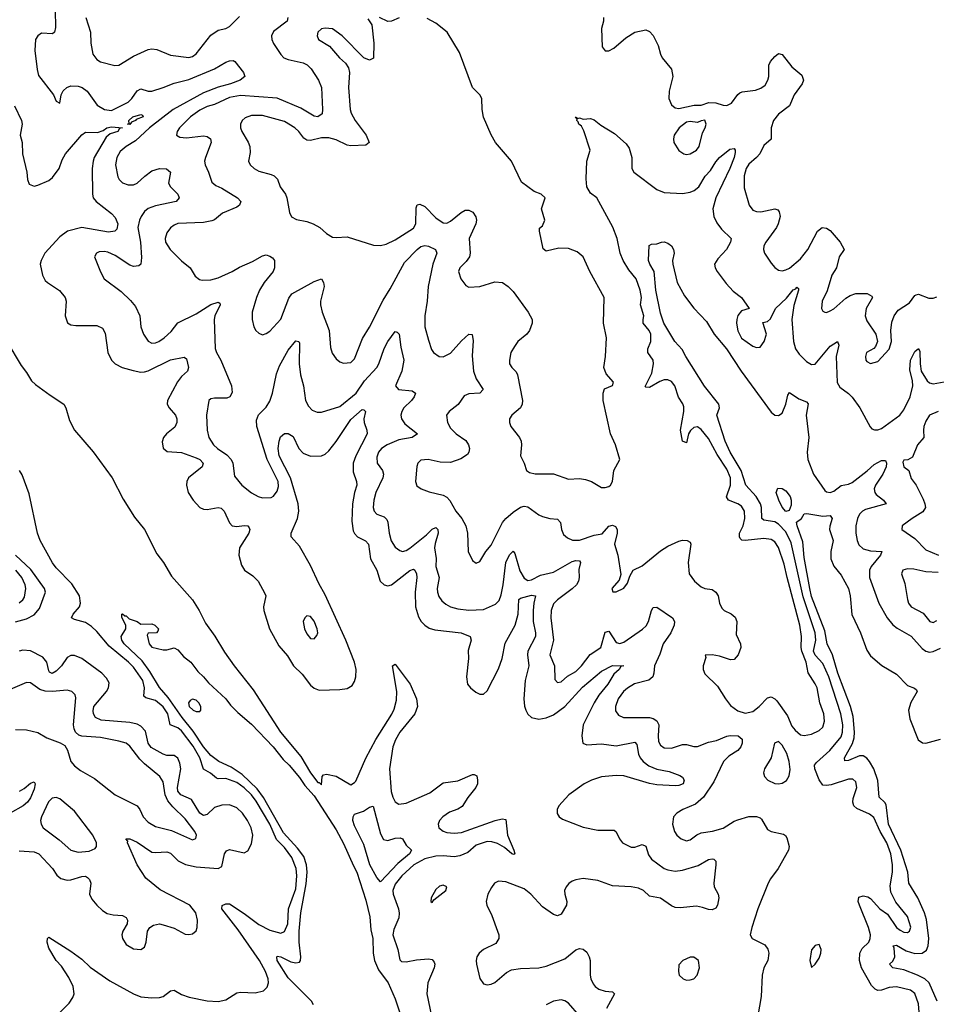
# Model space of a CAD drawing. Header units: inches. Extents: x 1550315 to 1685896, y 510706 to 640504.
# Tile 193 of 256: x 1661132 to 1666107, y 532773 to 538118. Entities that reach past the tile are written whole.
import ezdxf

# ---------------------------------------------------------------- set-up
doc = ezdxf.new("R2010")
doc.units = ezdxf.units.IN
doc.header["$MEASUREMENT"] = 0
doc.layers.add('B6563', color=7, linetype='Continuous')

msp = doc.modelspace()

# ---------------------------------------------------------------- linework, layer by layer
at = {"layer": 'B6563', "color": 5}
for points, elevation in [([(1661324.8, 538170), (1661325.6, 538074.4), (1661320.3, 538050), (1661310, 538041.1), (1661250, 538044.2), (1661230.2, 538029.8), (1661218, 538010), (1661215, 537950), (1661227, 537847), (1661234.7, 537814.7), (1661315.3, 537710), (1661330, 537674.8), (1661350, 537664.7), (1661356.8, 537710), (1661368.3, 537731.7), (1661388, 537750), (1661410, 537758.9), (1661450, 537757.4), (1661470.3, 537750), (1661498.3, 537730), (1661553.2, 537653.2), (1661592.7, 537630), (1661630, 537624.1), (1661721, 537670), (1661741, 537690), (1661770, 537731.9), (1661790, 537741.7), (1661830, 537729.2), (1661850, 537730.1), (1661911.2, 537748.8), (1661970, 537773.2), (1662050, 537792.5), (1662189.5, 537850.5), (1662250, 537886.7), (1662270, 537893.8), (1662290, 537895.3), (1662299.1, 537890), (1662346.4, 537830), (1662353.4, 537810), (1662328.5, 537790), (1662276.5, 537770), (1662208.7, 537751.3), (1662130, 537720.5), (1661964.8, 537630), (1661837.5, 537530), (1661760.3, 537459.7), (1661710.2, 537430), (1661677.4, 537402.6), (1661658.6, 537370), (1661651.8, 537330), (1661664.2, 537264.2), (1661671.4, 537250), (1661690, 537232.4), (1661720.8, 537220.8), (1661750, 537221.2), (1661770, 537230.9), (1661811.1, 537268.9), (1661850, 537296.6), (1661890, 537310.6), (1661928.2, 537308.2), (1661951.3, 537290), (1661939.2, 537230), (1661951.3, 537210), (1661990.2, 537170), (1661997.2, 537150), (1661982, 537130), (1661870, 537106.7), (1661830, 537093.3), (1661810, 537075.4), (1661791.7, 537050), (1661782.2, 537030), (1661773.6, 536990), (1661788.5, 536910), (1661793.2, 536826.8), (1661790.2, 536790), (1661778.9, 536781.1), (1661750, 536777.8), (1661730, 536784.2), (1661650, 536837.8), (1661610, 536855.2), (1661590, 536859), (1661562.9, 536857.1), (1661548.4, 536850), (1661538.7, 536830), (1661570, 536748.2), (1661590.9, 536710.9), (1661682.1, 536642.1), (1661733.4, 536593.4), (1661760.5, 536560.5), (1661783.9, 536510), (1661790.1, 536450.1), (1661804.7, 536410), (1661830, 536371.7), (1661850, 536360.7), (1661870, 536362.6), (1661887.3, 536370), (1661916.3, 536390), (1661954.6, 536425.4), (1661990, 536472.8), (1662090, 536520.8), (1662170, 536571.6), (1662210, 536583.6), (1662218.2, 536578.2), (1662220.7, 536570), (1662190.7, 536510), (1662187.4, 536490), (1662192.8, 536332.8), (1662199.6, 536310), (1662223.5, 536270), (1662281.3, 536130), (1662286, 536094), (1662273, 536070), (1662256.9, 536063.1), (1662190, 536062.6), (1662170, 536058.7), (1662159.3, 536050), (1662146.5, 535970), (1662150.2, 535890), (1662159.2, 535850), (1662184.7, 535810), (1662205.2, 535790), (1662255.4, 535755.4), (1662279.4, 535730), (1662288.7, 535710), (1662298.7, 535638.7), (1662337, 535590), (1662390, 535549.1), (1662425.5, 535530), (1662450, 535522.8), (1662496.8, 535523.2), (1662510, 535530.3), (1662530, 535558), (1662535.9, 535584.1), (1662534, 535610), (1662475.1, 535730), (1662419.1, 535910), (1662416.9, 535943.1), (1662428.3, 535971.7), (1662470, 536014.9), (1662490, 536047), (1662505, 536090), (1662525.7, 536194.3), (1662541.7, 536238.3), (1662590, 536324.4), (1662630, 536374.9), (1662646.8, 536370), (1662650, 536362), (1662649.1, 536250), (1662656.6, 536190), (1662673.2, 536130), (1662682.5, 536050), (1662699.2, 536019.2), (1662718.7, 535998.7), (1662746.9, 535986.9), (1662770, 535986.8), (1662870, 536017.1), (1662958.9, 536090), (1663002.6, 536157.4), (1663071.2, 536230), (1663082.1, 536250), (1663110, 536333.4), (1663129.8, 536370), (1663170, 536424.4), (1663181.1, 536421.1), (1663190.9, 536410.9), (1663199.7, 536339.7), (1663216, 536270), (1663205.7, 536210), (1663171.8, 536130), (1663188.5, 536110), (1663262.2, 536102.2), (1663280.3, 536090), (1663273.4, 536070), (1663259, 536050), (1663216.6, 536010), (1663205.3, 535990), (1663200.9, 535970), (1663203.5, 535950), (1663223, 535923), (1663290.3, 535870), (1663262, 535850), (1663190, 535836.3), (1663125.8, 535810), (1663095.8, 535790), (1663079.7, 535770), (1663070, 535742), (1663072.1, 535710), (1663100.7, 535670), (1663107.2, 535650), (1663103.7, 535630), (1663064.5, 535550), (1663053.7, 535510), (1663051, 535470), (1663056.2, 535450), (1663070, 535432.8), (1663110, 535418.4), (1663125.1, 535405.1), (1663130.8, 535390), (1663136.6, 535330), (1663149, 535289), (1663170, 535254.6), (1663195.5, 535235.5), (1663210, 535231.3), (1663230, 535235.6), (1663250, 535248.6), (1663339.5, 535320.5), (1663370, 535352.2), (1663390, 535360.9), (1663401.7, 535350), (1663403.8, 535330), (1663386.1, 535273.9), (1663384.2, 535250), (1663391.9, 535191.9), (1663390.8, 535150), (1663408.8, 535090), (1663398.1, 535030), (1663399, 535010), (1663406.3, 534986.3), (1663423.1, 534963.1), (1663444.4, 534944.4), (1663470.1, 534930.1), (1663510, 534919.8), (1663570, 534912.7), (1663650, 534916.3), (1663714.5, 534945.5), (1663734.7, 534965.3), (1663745.5, 534994.5), (1663756.7, 535050), (1663771, 535170), (1663790, 535213.2), (1663810, 535232), (1663819.5, 535219.5), (1663846.3, 535126.3), (1663870, 535086.2), (1663890, 535073.4), (1663910, 535076.1), (1663958.5, 535101.5), (1664030, 535119), (1664130, 535176.2), (1664150, 535181.8), (1664170, 535180.3), (1664176.5, 535170), (1664166.7, 535133.3), (1664168.9, 535090), (1664165, 535070), (1664153.1, 535050), (1664131.3, 535028.7), (1664050, 534969), (1664030, 534945.7), (1664016.3, 534910), (1664015.5, 534870), (1664029.5, 534750), (1664008.4, 534670), (1664034.3, 534610), (1664035.5, 534535.5), (1664050, 534519.1), (1664070, 534523.8), (1664105.5, 534554.5), (1664150, 534578.9), (1664181.1, 534610), (1664228, 534672), (1664286.2, 534710), (1664310, 534792.9), (1664330, 534797.4), (1664370, 534736.8), (1664390, 534731.8), (1664410, 534738.6), (1664511.8, 534808.2), (1664532.1, 534827.9), (1664544.7, 534850), (1664560.2, 534910), (1664570, 534927.4), (1664590, 534928), (1664675.5, 534870), (1664685.5, 534850), (1664684.4, 534830), (1664665, 534790), (1664623.7, 534730), (1664605.9, 534674.1), (1664576.9, 534610), (1664574.4, 534570), (1664567.8, 534550), (1664547.3, 534532.7), (1664468.6, 534511.4), (1664430, 534488.9), (1664409.4, 534470), (1664380.2, 534430), (1664365.4, 534390), (1664366.4, 534366.4), (1664381.6, 534341.6), (1664408.6, 534328.6), (1664550, 534328.8), (1664570, 534324.2), (1664590, 534312), (1664601.1, 534290), (1664597, 534230), (1664599.8, 534199.8), (1664610, 534178.9), (1664630, 534164.5), (1664670, 534162.7), (1664730, 534183.5), (1664750, 534183.5), (1664790, 534171.9), (1664810, 534172.6), (1664870, 534196.2), (1664914.6, 534205.4), (1664970, 534228.8), (1664988.3, 534231.7), (1665030.5, 534230), (1665052.3, 534212.3), (1665053.5, 534190), (1665045.8, 534170), (1665029.2, 534150), (1664981.2, 534118.7), (1664950.8, 534090), (1664899.2, 533980.8), (1664842.7, 533897.3), (1664800.6, 533859.4), (1664730.6, 533830), (1664698, 533810), (1664680.4, 533790), (1664675.3, 533750), (1664685.3, 533710), (1664698.4, 533690), (1664722, 533670), (1664750, 533659.5), (1664770, 533664.9), (1664806.9, 533693.1), (1664830, 533703.5), (1664892.3, 533712.3), (1664950, 533729.4), (1665010, 533767.1), (1665030, 533774.2), (1665090, 533791.3), (1665130, 533791.4), (1665150, 533785.7), (1665157.7, 533777.7), (1665190, 533722), (1665210.2, 533710.2), (1665276.7, 533696.7), (1665288.9, 533688.9), (1665295.8, 533675.8), (1665307.4, 533630), (1665304.6, 533610), (1665249, 533510), (1665206.4, 533453.6), (1665194.7, 533430), (1665138.5, 533290), (1665104.9, 533190), (1665096.3, 533150), (1665106.8, 533130), (1665175.3, 533095.3), (1665192.2, 533072.2), (1665198.6, 533050), (1665192.2, 533010), (1665171.3, 532970), (1665161.2, 532930), (1665155.8, 532815.8), (1665138.5, 532710)], 340), ([(1661490.2, 538130), (1661515.8, 538050), (1661517.6, 537990), (1661529.2, 537930), (1661550, 537900.8), (1661570, 537889.3), (1661648.1, 537868.1), (1661670, 537870.3), (1661750, 537920.2), (1661830, 537955.8), (1661850, 537960.2), (1661876.1, 537956.1), (1661950, 537924.4), (1662050, 537912), (1662070, 537917.5), (1662090, 537931.3), (1662170, 538034.3), (1662210, 538060.3), (1662250, 538070.3), (1662270, 538081.1), (1662324.3, 538135.7)], 360), ([(1662587.6, 538130), (1662583.1, 538110), (1662510, 538053.5), (1662499.3, 538030), (1662500.2, 538010), (1662508.8, 537988.8), (1662548.5, 537928.5), (1662566.4, 537910), (1662590, 537900.7), (1662670, 537884.2), (1662692.7, 537872.7), (1662714.3, 537850), (1662752.9, 537790), (1662769.2, 537750), (1662776.2, 537630), (1662772.9, 537607.1), (1662750, 537591), (1662730, 537594), (1662657.7, 537637.7), (1662530, 537692.2), (1662330, 537705.9), (1662270, 537695.2), (1662190, 537657.3), (1662150, 537646.7), (1662110, 537626.5), (1662059.3, 537590), (1661999.5, 537530), (1661986.4, 537510), (1661984, 537490), (1662000.6, 537480.6), (1662036.7, 537476.7), (1662130, 537486.7), (1662150, 537483), (1662168, 537470), (1662171.7, 537450), (1662139.8, 537370), (1662135.9, 537350), (1662138, 537330), (1662156.9, 537290), (1662175.1, 537235.1), (1662197, 537217), (1662230, 537202.2), (1662313.7, 537150), (1662332.9, 537130), (1662324.9, 537110), (1662310, 537099.3), (1662232.7, 537067.3), (1662190, 537031.6), (1662174.9, 537025.1), (1662130, 537016), (1661990, 537010.6), (1661970, 537001.8), (1661950, 536987.1), (1661930, 536959.6), (1661921.2, 536930), (1661923.9, 536910), (1661949.4, 536869.4), (1662010, 536808.8), (1662057.1, 536770), (1662085.1, 536725.1), (1662107.3, 536707.3), (1662123, 536703), (1662170, 536705.2), (1662210, 536715.8), (1662286, 536750), (1662325.7, 536774.3), (1662395.1, 536804.9), (1662450, 536836), (1662470, 536840.2), (1662490, 536834.7), (1662503.9, 536823.9), (1662514.5, 536810), (1662515.3, 536770), (1662507, 536750), (1662458.7, 536690), (1662433, 536650), (1662416.5, 536610), (1662394.6, 536530), (1662393.7, 536490), (1662403.1, 536450), (1662414, 536430), (1662430, 536416.3), (1662450, 536407.3), (1662470, 536413.4), (1662490, 536427.3), (1662550, 536492.7), (1662593.3, 536606.7), (1662609.9, 536630.1), (1662730, 536696.8), (1662770.2, 536710.2), (1662781.8, 536690), (1662783.8, 536670), (1662764.2, 536590), (1662764.7, 536570), (1662773.5, 536530), (1662811, 536430), (1662818.7, 536338.7), (1662827.9, 536307.9), (1662850, 536276.3), (1662870, 536260.5), (1662890, 536253.4), (1662930, 536256.3), (1662950, 536276), (1662992.5, 536387.5), (1663030, 536449), (1663104.7, 536595.3), (1663143.1, 536656.9), (1663220.4, 536799.6), (1663288.8, 536870), (1663310, 536886), (1663330, 536891.4), (1663350, 536888.4), (1663388.5, 536870), (1663395.9, 536850), (1663374.5, 536790), (1663349.4, 536670), (1663343.8, 536590), (1663330.2, 536510), (1663331.3, 536450), (1663350, 536377.3), (1663367.7, 536327.7), (1663378.7, 536310), (1663408.4, 536288.4), (1663430, 536287.8), (1663470, 536307.6), (1663530, 536374.2), (1663570, 536410.3), (1663588.5, 536408.5), (1663593.9, 536373.9), (1663588.1, 536291.9), (1663594.6, 536210), (1663608.7, 536168.7), (1663647.4, 536110), (1663629.2, 536090.8), (1663570, 536085.8), (1663544.5, 536075.5), (1663511.6, 536028.4), (1663463.1, 535990), (1663449.2, 535970), (1663454.7, 535930), (1663470, 535900.3), (1663500.3, 535870), (1663553.4, 535833.4), (1663568.3, 535810), (1663574, 535790), (1663570.3, 535770), (1663562.2, 535757.8), (1663527.1, 535732.9), (1663470, 535714), (1663414.8, 535714.8), (1663349.2, 535730.8), (1663310, 535727.3), (1663292.7, 535710), (1663287.3, 535692.7), (1663280.5, 535610), (1663286.6, 535586.6), (1663310.4, 535570.4), (1663354.4, 535554.4), (1663430, 535537.3), (1663450, 535524.9), (1663466.7, 535506.7), (1663498.6, 535450), (1663531.2, 535410), (1663553.2, 535370), (1663561.8, 535330), (1663566, 535230), (1663590, 535182), (1663610, 535167.7), (1663630, 535176.3), (1663661.3, 535230), (1663690, 535264.9), (1663751.7, 535388.3), (1663769.9, 535410.1), (1663810, 535444.2), (1663850, 535471.4), (1663870, 535476.9), (1663890, 535473.4), (1663950, 535430.3), (1663970, 535420.9), (1664010, 535410.3), (1664050, 535406), (1664067.3, 535387.3), (1664073.4, 535350), (1664083.6, 535323.6), (1664104.2, 535304.2), (1664132.1, 535292.1), (1664170, 535291.7), (1664250, 535319.6), (1664293.4, 535326.6), (1664330, 535368.8), (1664350, 535373.4), (1664366.1, 535366.1), (1664375.3, 535350), (1664375.2, 535330), (1664359.6, 535270), (1664378.7, 535210), (1664394, 535106), (1664384.9, 535075.1), (1664346, 535030), (1664352, 535012), (1664370, 535011.3), (1664410, 535031.3), (1664430, 535058), (1664443.3, 535096.7), (1664460.9, 535130), (1664510, 535153.2), (1664610, 535233.7), (1664650, 535260.2), (1664710, 535286.7), (1664730, 535292.4), (1664754.8, 535290), (1664770, 535280.5), (1664775.3, 535270), (1664759.8, 535170), (1664766, 535110), (1664794.2, 535070), (1664830, 535038.3), (1664850, 535030.2), (1664890, 535023.8), (1664910.7, 535010.7), (1664922.6, 534990), (1664930.2, 534950), (1664942.1, 534922.1), (1664954.9, 534910), (1664992.5, 534892.5), (1665014.5, 534874.5), (1665023.9, 534850), (1665020.2, 534780.2), (1665043.7, 534730), (1665045.7, 534710), (1665031.5, 534670), (1665010, 534644.7), (1664990, 534642), (1664930, 534663.1), (1664890.4, 534669.6), (1664851.6, 534668.4), (1664855.3, 534655.3), (1664841.7, 534610), (1664842, 534590), (1664850, 534567.3), (1664918.9, 534498.9), (1664962.3, 534430), (1664990, 534395.3), (1665030, 534365), (1665070, 534352.7), (1665110, 534362.5), (1665145.6, 534390), (1665190, 534436), (1665210, 534440.9), (1665230, 534431.7), (1665240.6, 534420.6), (1665299.3, 534339.3), (1665323, 534283), (1665340.1, 534260.1), (1665370, 534235.8), (1665390, 534231.3), (1665430, 534239), (1665470, 534258.2), (1665490, 534277.8), (1665500.2, 534310), (1665496.2, 534350), (1665474.2, 534410), (1665459.3, 534490), (1665450, 534512.9), (1665411.8, 534571.8), (1665399.9, 534630), (1665377.1, 534690), (1665373.1, 534710), (1665375.8, 534770), (1665366.4, 534830), (1665296.4, 535090), (1665281.3, 535161.3), (1665250, 535253.1), (1665230, 535283.2), (1665210, 535295.8), (1665170, 535300.9), (1665069.9, 535289.9), (1665051.6, 535291.6), (1665042, 535302), (1665038, 535310), (1665039.1, 535330), (1665057.6, 535370), (1665068.1, 535410), (1665065.9, 535450), (1665050, 535475.9), (1665030, 535489.4), (1664978.4, 535510), (1664967.7, 535527.7), (1664989.9, 535590), (1664989.1, 535630), (1664970, 535677), (1664917.4, 535757.4), (1664870, 535843.2), (1664830, 535892.8), (1664810, 535906.6), (1664790, 535904.4), (1664771.9, 535888.1), (1664761.6, 535870), (1664750, 535821.2), (1664730, 535829.5), (1664717.5, 535890), (1664736.6, 535990), (1664736.5, 536016.5), (1664731.7, 536031.7), (1664707.8, 536067.8), (1664688.2, 536130), (1664670, 536152.9), (1664650, 536162.4), (1664630, 536162.7), (1664605.7, 536154.3), (1664550, 536121.1), (1664530, 536122.7), (1664527.1, 536127.1), (1664562, 536198), (1664572.2, 536250), (1664569.1, 536270), (1664540.7, 536310), (1664540.3, 536330), (1664556.9, 536370), (1664556.7, 536410), (1664548.7, 536430), (1664516.3, 536470), (1664515, 536490), (1664520.2, 536510), (1664500.5, 536570), (1664506.5, 536610), (1664500.3, 536650), (1664477.6, 536710), (1664438.8, 536758.8), (1664406.4, 536810), (1664391.3, 536850), (1664375.4, 536930), (1664351.6, 536991.6), (1664263.7, 537150), (1664230, 537176.3), (1664210, 537209.4), (1664205.7, 537254.3), (1664209.6, 537350), (1664227.3, 537410), (1664194.5, 537514.5), (1664180.2, 537540.2), (1664167.3, 537550), (1664163.7, 537563.7), (1664155.3, 537570), (1664158, 537578), (1664149.2, 537590), (1664162, 537582), (1664170, 537584.7), (1664190, 537578), (1664230, 537581), (1664250, 537573.4), (1664285.7, 537545.7), (1664360.4, 537500.4), (1664423.2, 537443.2), (1664439.7, 537419.7), (1664454.4, 537370), (1664453.8, 537310), (1664465.5, 537290), (1664590, 537195.5), (1664630, 537180.2), (1664730, 537174.4), (1664770, 537180.4), (1664793.3, 537190), (1664817.8, 537210), (1664852.4, 537267.6), (1664881.2, 537298.8), (1664910, 537346.2), (1664930, 537369.2), (1664985.4, 537414.6), (1665010, 537418), (1665015.5, 537410), (1665015.9, 537395.9), (1665010.1, 537370), (1664986.4, 537310), (1664909.5, 537150), (1664894.6, 537090), (1664898.5, 537050), (1664915.3, 537015.3), (1664941, 536981), (1664992.6, 536930), (1664988.8, 536910), (1664967.8, 536870), (1664920.8, 536819.2), (1664903.2, 536790), (1664905.8, 536770), (1664917.6, 536750), (1664965.7, 536685.7), (1665004.3, 536644.3), (1665049.3, 536610), (1665091.4, 536550), (1665050, 536536.2), (1665029, 536511), (1665023.3, 536490), (1665021.9, 536470), (1665029.2, 536429.2), (1665050, 536388.3), (1665110, 536345.3), (1665130, 536337.4), (1665150, 536340.3), (1665173.2, 536370), (1665184.7, 536410), (1665165.4, 536474.6), (1665190, 536479), (1665206.3, 536493.7), (1665234, 536550), (1665294, 536606), (1665330, 536651), (1665343.6, 536656.4), (1665350, 536666), (1665358.7, 536658.7), (1665359.6, 536650), (1665333.2, 536566.8), (1665323.3, 536490), (1665331, 536370), (1665343, 536330), (1665361.7, 536301.7), (1665402.3, 536262.3), (1665430, 536245.6), (1665450, 536248.3), (1665530, 536345.2), (1665570.6, 536370), (1665578.4, 536350), (1665563.4, 536290), (1665568.1, 536148.1), (1665582.6, 536122.6), (1665630, 536089.1), (1665650, 536067.6), (1665692.4, 536010), (1665747.2, 535907.2), (1665756.5, 535896.5), (1665770.3, 535890.3), (1665790, 535890.2), (1665810, 535898.2), (1665908.4, 535970), (1665930, 535999.8), (1665964.1, 536070), (1665979.5, 536130), (1665977.4, 536157.4), (1665963.4, 536216.6), (1665966.8, 536270), (1665990, 536315.8), (1666010, 536333), (1666017.2, 536317.2), (1666018.9, 536250), (1666025, 536210), (1666057, 536157), (1666070, 536145.5), (1666090, 536141.3), (1666170, 536155.4)], 360), ([(1663191.7, 538128.3), (1663150, 538109.6), (1663130, 538107.3), (1663084, 538130)], 380), ([(1664300.4, 538130), (1664301.1, 538110), (1664290.4, 538070), (1664294, 537970), (1664308.7, 537948.7), (1664330, 537948.4), (1664356.6, 537963.4), (1664421.5, 538018.5), (1664470, 538050.4), (1664530, 538062), (1664550, 538054), (1664570, 538030.8), (1664597.2, 537977.2), (1664608.9, 537930), (1664618.7, 537910), (1664669.1, 537849.1), (1664677.4, 537810), (1664657.6, 537730), (1664655.3, 537690), (1664670, 537654.9), (1664690, 537638.3), (1664710, 537636.2), (1664792.7, 537652.7), (1664830, 537654), (1664872.6, 537667.4), (1664910, 537665.5), (1664950, 537652.9), (1664970, 537651.8), (1664994.9, 537665.1), (1665028.8, 537711.2), (1665040, 537720), (1665053.8, 537726.2), (1665124.7, 537735.3), (1665155.1, 537744.9), (1665177.1, 537762.9), (1665191.9, 537790), (1665197.4, 537810), (1665197.6, 537870), (1665206, 537890), (1665230, 537918.4), (1665250, 537933.6), (1665270, 537927.8), (1665322.3, 537862.3), (1665376.2, 537816.2), (1665385.1, 537790), (1665378.1, 537770), (1665335.5, 537710), (1665310.3, 537650), (1665250, 537604.6), (1665223.9, 537570), (1665211, 537530), (1665210.2, 537469.8), (1665170, 537434.7), (1665149.4, 537390), (1665131.4, 537368.6), (1665090, 537333.6), (1665075.1, 537310), (1665063.1, 537270), (1665064.5, 537204.5), (1665091.2, 537111.2), (1665110, 537083.1), (1665130, 537076), (1665154.5, 537074.5), (1665230.2, 537090.2), (1665245.7, 537085.7), (1665254.5, 537074.5), (1665258.5, 537050), (1665249.2, 537010), (1665239.7, 536990), (1665180.9, 536910), (1665171, 536890), (1665167.9, 536870), (1665173.8, 536850), (1665210, 536795.8), (1665230, 536772.4), (1665250, 536757.6), (1665270, 536754.6), (1665290, 536759.1), (1665310, 536769.3), (1665370, 536818.8), (1665408.7, 536870), (1665462, 536970), (1665486.9, 536990), (1665510, 536986.5), (1665530, 536974), (1665584.6, 536910), (1665605.8, 536870), (1665579.7, 536830), (1665564.1, 536770), (1665538.9, 536730), (1665515.1, 536644.9), (1665486.3, 536590), (1665483.1, 536550), (1665490, 536534.8), (1665502, 536530), (1665510, 536528.7), (1665530, 536536.4), (1665550, 536547.2), (1665615, 536605), (1665639.9, 536620.1), (1665669.2, 536630.8), (1665731.5, 536631.5), (1665756.7, 536616.7), (1665761.1, 536610), (1665725.5, 536550), (1665720.8, 536510), (1665730, 536482.3), (1665778.3, 536410), (1665786.7, 536370), (1665776.1, 536343.9), (1665766.7, 536333.3), (1665728.4, 536310), (1665722.4, 536290), (1665724.4, 536270), (1665730, 536262), (1665750, 536250.7), (1665790, 536262.8), (1665850, 536328.2), (1665864, 536370), (1665859.3, 536430), (1665864.4, 536475.6), (1665877, 536510), (1665898.9, 536541.1), (1665960.3, 536579.7), (1665990, 536620.3), (1665996.6, 536623.4), (1666010, 536626.7), (1666065.9, 536605.9), (1666090, 536605.3), (1666110, 536613.5)], 380), ([(1663022, 538122), (1663043, 538090), (1663054.6, 537990), (1663051.8, 537908.2), (1663030, 537898.4), (1662999.5, 537910), (1662883, 538030), (1662830, 538067.4), (1662790, 538072.2), (1662770, 538068.2), (1662750.3, 538050), (1662746, 538030), (1662753.4, 538010), (1662813.4, 537973.4), (1662868, 537910), (1662900.9, 537880.9), (1662916.8, 537856.8), (1662922, 537830), (1662915.8, 537750), (1662925.1, 537630), (1662930.7, 537610), (1662952.8, 537570), (1663013.3, 537490), (1663028.9, 537450), (1663010, 537436.5), (1662930, 537432), (1662910, 537436.9), (1662850, 537465.6), (1662810, 537476.9), (1662770, 537476.1), (1662710, 537462.3), (1662690, 537463.8), (1662673.8, 537473.8), (1662647.1, 537510), (1662626, 537530), (1662570, 537564.1), (1662450, 537597.9), (1662390, 537598), (1662355.2, 537584.8), (1662339.5, 537570), (1662330.3, 537549.7), (1662330.3, 537530), (1662337.8, 537510), (1662372.7, 537452.7), (1662380.8, 537430), (1662383.1, 537396.9), (1662373.4, 537350), (1662383.8, 537330), (1662403.8, 537310), (1662430, 537294.9), (1662497.1, 537277.1), (1662512.4, 537270), (1662531.8, 537251.8), (1662545.3, 537210), (1662574.3, 537170), (1662582.8, 537150), (1662596.4, 537070), (1662607.8, 537047.8), (1662633.6, 537033.6), (1662690, 537022.4), (1662724.9, 537010), (1662760.5, 536990), (1662796.3, 536956.3), (1662830, 536937.4), (1662850, 536934.3), (1662910, 536939.5), (1663052.8, 536892.8), (1663090, 536891.6), (1663121.2, 536898.8), (1663170, 536922.7), (1663270, 536986.4), (1663282.2, 537010), (1663284.5, 537095.5), (1663290, 537113.1), (1663304.1, 537115.9), (1663330, 537104.1), (1663390, 537041.2), (1663430, 537014.2), (1663450, 537013.8), (1663470, 537023.2), (1663528.3, 537071.7), (1663550, 537082.7), (1663570, 537082.7), (1663591.8, 537071.8), (1663607.6, 537047.6), (1663611, 537030), (1663608.4, 537010), (1663571.1, 536930), (1663576.2, 536850), (1663572.4, 536830), (1663555.9, 536804.1), (1663521.6, 536770), (1663512.7, 536750), (1663525.5, 536710), (1663554.2, 536674.2), (1663570, 536666.4), (1663630, 536669), (1663710, 536694.4), (1663753, 536690), (1663782.4, 536670), (1663810, 536641.6), (1663891.7, 536530), (1663914, 536490), (1663914, 536470), (1663898.7, 536430), (1663884.4, 536410), (1663835.8, 536370), (1663816.7, 536343.3), (1663797.6, 536310), (1663790.4, 536270), (1663790.5, 536250), (1663803, 536230), (1663826.6, 536206.6), (1663834.6, 536190), (1663860.7, 536050), (1663858.6, 536030), (1663850.3, 536010), (1663803, 535970), (1663790.4, 535950), (1663790.4, 535930), (1663797.1, 535910), (1663843.7, 535850), (1663853.1, 535830), (1663856, 535810), (1663850.4, 535750), (1663870.2, 535710.2), (1663882.6, 535670), (1663899.5, 535659.5), (1663930, 535652.9), (1664030, 535652.9), (1664110, 535623.6), (1664170, 535626.3), (1664202.3, 535622.3), (1664234.8, 535610), (1664290, 535578), (1664310, 535577.6), (1664330, 535584.2), (1664338.4, 535590), (1664349.6, 535610), (1664356.3, 535670), (1664389.3, 535730), (1664365.4, 535810), (1664338.3, 535870), (1664299.5, 536050), (1664299.3, 536090), (1664306, 536114), (1664348.9, 536131.1), (1664354, 536150), (1664314.2, 536194.2), (1664302.4, 536230), (1664310.7, 536289.3), (1664316.3, 536390), (1664300.4, 536470), (1664304.5, 536610), (1664226, 536750), (1664190, 536829.4), (1664157.5, 536857.5), (1664110, 536876.3), (1664057.4, 536877.4), (1663990, 536860.5), (1663973.9, 536873.9), (1663952.7, 536970), (1663954, 536986), (1663970, 536998), (1663982.7, 537030), (1663964, 537090), (1663984, 537150), (1663962, 537170), (1663924.4, 537184.4), (1663855.3, 537235.3), (1663802, 537350), (1663714.7, 537450), (1663690, 537492.7), (1663650, 537589), (1663641.3, 537630), (1663640.7, 537690), (1663629.6, 537710), (1663589.9, 537750), (1663518.7, 537938.7), (1663451.6, 538050), (1663390, 538098.4), (1663343.9, 538123.9)], 380), ([(1661104.4, 537650), (1661142.8, 537570), (1661144.9, 537550), (1661135.3, 537490), (1661144.7, 537450), (1661147.1, 537390), (1661170.2, 537290), (1661174.6, 537250), (1661184.4, 537224.4), (1661210, 537214.6), (1661230, 537219.2), (1661290, 537244.8), (1661310, 537260.4), (1661345.8, 537310), (1661362.7, 537357.3), (1661380.6, 537390), (1661470, 537492.6), (1661490, 537507.2), (1661555.3, 537504.7), (1661584.3, 537515.7), (1661604.7, 537530), (1661630, 537535), (1661690.8, 537530), (1661673.2, 537526.8), (1661665.5, 537510), (1661622.5, 537497.5), (1661601, 537479), (1661537.1, 537370), (1661530.1, 537350), (1661526.1, 537310), (1661527.7, 537170), (1661531.5, 537150), (1661546.3, 537130), (1661630, 537065.4), (1661650, 537043.5), (1661664.8, 537010), (1661659.1, 536980.9), (1661648.2, 536970), (1661615, 536965), (1661470, 536988.9), (1661391, 536969), (1661350, 536938.3), (1661269.2, 536850), (1661248.3, 536810), (1661243.5, 536790), (1661256.3, 536730), (1661270, 536702.3), (1661282.3, 536690), (1661347.8, 536647.8), (1661379.6, 536610), (1661384.7, 536590), (1661378.3, 536510), (1661391.7, 536471.7), (1661410, 536461.3), (1661437.3, 536457.3), (1661550, 536457.6), (1661582.4, 536442.4), (1661596.6, 536416.6), (1661610.2, 536310), (1661630.1, 536270.1), (1661650, 536249.4), (1661688.7, 536230), (1661747.2, 536212.8), (1661790, 536204.4), (1661810, 536205.4), (1661830, 536211), (1661950, 536270.7), (1662025.1, 536285.1), (1662037, 536277), (1662048.2, 536230), (1662042.8, 536210), (1662010, 536179.8), (1661988.1, 536151.9), (1661934, 536050), (1661932.6, 536030), (1661943.1, 536010), (1661977.7, 535970), (1661984.8, 535950), (1661985.4, 535930), (1661974.9, 535905.1), (1661928.8, 535870), (1661911.8, 535850), (1661905.1, 535825.1), (1661910, 535791), (1661932.9, 535772.9), (1662010, 535768.1), (1662090, 535739.2), (1662110.2, 535730), (1662127.3, 535710), (1662122.2, 535690), (1662048.6, 535630), (1662039.4, 535610), (1662036.8, 535590), (1662047.2, 535550), (1662074.2, 535510), (1662109, 535470), (1662130, 535460.2), (1662150, 535459.1), (1662209.3, 535469.3), (1662225.7, 535465.7), (1662241.6, 535450), (1662270, 535386.4), (1662284.9, 535370), (1662310, 535365.5), (1662350, 535371.7), (1662370, 535370.2), (1662378.2, 535358.2), (1662380.7, 535350), (1662375, 535330), (1662324.2, 535250), (1662321.3, 535210), (1662336.2, 535156.2), (1662351.6, 535130), (1662397.7, 535097.7), (1662426.4, 535070), (1662462.4, 535002.4), (1662467.6, 534990), (1662454.4, 534930), (1662457.2, 534910), (1662488.1, 534810), (1662539.1, 534719.1), (1662584.8, 534664.8), (1662618.6, 534610), (1662664.8, 534564.8), (1662710, 534505.3), (1662730, 534488), (1662757.8, 534477.8), (1662870, 534480.7), (1662910, 534487.6), (1662935.9, 534504.1), (1662950, 534524.9), (1662956.5, 534550), (1662957.8, 534590), (1662949, 534630), (1662902.2, 534750), (1662790, 534995.2), (1662756.1, 535056.1), (1662710, 535154.9), (1662650, 535259.8), (1662605.1, 535310), (1662605.8, 535330), (1662640.1, 535410), (1662646.2, 535450), (1662644.1, 535490), (1662602.7, 535630), (1662540.9, 535750), (1662535.7, 535790), (1662541.1, 535830), (1662547.7, 535852.3), (1662557.6, 535862.4), (1662570, 535871.7), (1662590, 535872), (1662615.5, 535855.5), (1662646.3, 535790), (1662670, 535763.6), (1662710, 535748.8), (1662770, 535750.4), (1662790, 535759.5), (1662810, 535776.9), (1662850, 535827.7), (1662930, 535947.9), (1662990, 536002), (1662999.6, 535999.6), (1663008, 535990), (1662999.2, 535950), (1663001.5, 535930), (1663016.9, 535890), (1663017.2, 535870), (1662957.1, 535750), (1662942.8, 535710), (1662942.5, 535662.5), (1662960.4, 535610), (1662961.9, 535590), (1662948.3, 535550), (1662937.6, 535490), (1662934.5, 535394.5), (1662942.7, 535342.7), (1662948.6, 535328.6), (1662964.7, 535310), (1663008.9, 535288.9), (1663024.3, 535270), (1663036.3, 535190), (1663070.2, 535130), (1663089.3, 535070), (1663110, 535049.3), (1663130, 535044.8), (1663150, 535050.2), (1663250, 535127.2), (1663270, 535134.3), (1663277.3, 535130), (1663286.3, 535110), (1663287.9, 535090), (1663278.7, 535010), (1663279.8, 534930), (1663295.6, 534875.6), (1663310.7, 534850.7), (1663330.1, 534830.1), (1663355.1, 534815.1), (1663385.4, 534805.4), (1663527.3, 534790), (1663576.5, 534770), (1663582.4, 534750), (1663566.1, 534693.9), (1663568.6, 534650), (1663556.5, 534550), (1663562.4, 534510), (1663578, 534490), (1663606.8, 534466.8), (1663630, 534456.4), (1663650, 534456.4), (1663670, 534473.4), (1663730, 534592.9), (1663750.7, 534650), (1663767.1, 534732.9), (1663821.5, 534830), (1663836.6, 534890), (1663840.8, 534970), (1663850, 534976.8), (1663910, 534994.4), (1663931.9, 534990), (1663921.7, 534950), (1663917.9, 534910), (1663919.5, 534850), (1663931.7, 534790), (1663931, 534770), (1663890.1, 534690), (1663887.5, 534670), (1663895.9, 534610), (1663875.1, 534530), (1663867.7, 534430), (1663871.3, 534391.3), (1663878.3, 534370), (1663890, 534347.9), (1663909, 534330), (1663950, 534321.1), (1663990, 534326.8), (1664030, 534343.9), (1664090.6, 534389.4), (1664186.4, 534493.6), (1664290, 534581.6), (1664350, 534611.4), (1664410.8, 534610), (1664394.3, 534605.7), (1664386, 534590), (1664356.1, 534563.9), (1664324.5, 534510), (1664275.5, 534450), (1664250.1, 534410), (1664189.4, 534290), (1664182, 534230), (1664188.5, 534190), (1664210, 534182), (1664290, 534186.1), (1664370, 534175.3), (1664470, 534195.2), (1664482.2, 534182.2), (1664490.1, 534130), (1664498.9, 534110), (1664515, 534090), (1664547, 534067), (1664590, 534048.6), (1664656.2, 534036.2), (1664715.3, 534015.3), (1664730, 534004.9), (1664738.6, 533990), (1664733.4, 533970), (1664710, 533959.5), (1664690, 533957.7), (1664590, 533964.5), (1664550, 533970.8), (1664410, 534012.2), (1664370, 534014.4), (1664290, 534007.2), (1664234.6, 533990), (1664194.7, 533970), (1664112.2, 533910), (1664057.2, 533850), (1664048.4, 533830), (1664048.5, 533808.5), (1664059.5, 533790), (1664077.6, 533777.6), (1664190, 533733.5), (1664270, 533718.1), (1664357.6, 533717.6), (1664369.5, 533709.5), (1664386.4, 533670), (1664403.6, 533650), (1664450, 533626), (1664470, 533625.7), (1664510, 533639.3), (1664530, 533631.6), (1664544.8, 533584.8), (1664560.5, 533560.5), (1664630, 533510.1), (1664650, 533501.9), (1664690, 533494.7), (1664730, 533501), (1664813.9, 533526.1), (1664870, 533557.8), (1664890, 533563.1), (1664899.6, 533559.6), (1664910.3, 533550.3), (1664910.3, 533530.3), (1664899.3, 533430), (1664901.6, 533410), (1664922, 533370), (1664926, 533350), (1664919.5, 533310), (1664910, 533295.1), (1664890, 533285.6), (1664870, 533286.9), (1664838.6, 533298.6), (1664804.5, 533304.5), (1664716.5, 533296.5), (1664690, 533298.5), (1664670, 533306.8), (1664610, 533349.2), (1664550, 533359.8), (1664516.8, 533390), (1664490, 533402.7), (1664449.9, 533409.9), (1664350, 533415.7), (1664270, 533445.2), (1664190, 533454.8), (1664150, 533448.7), (1664130, 533440.3), (1664111.8, 533428.2), (1664097.8, 533410), (1664089.2, 533390), (1664090.2, 533370), (1664102.3, 533330), (1664100.2, 533310), (1664070, 533261.3), (1664050, 533252.1), (1664030, 533259.8), (1663970, 533302.6), (1663906.4, 533370), (1663870, 533399.6), (1663770, 533438.3), (1663730, 533441.8), (1663709.5, 533430.5), (1663693.1, 533406.9), (1663672.6, 533370), (1663663.9, 533330), (1663667.5, 533310), (1663695.1, 533255.1), (1663726.1, 533170), (1663732.9, 533150), (1663733.2, 533130), (1663716.7, 533103.3), (1663650.1, 533069.9), (1663625.5, 533050), (1663613.6, 533030), (1663609.3, 533010), (1663611.1, 532990), (1663630, 532913.4), (1663650, 532884), (1663670, 532878.8), (1663690, 532882.2), (1663710, 532891), (1663774.5, 532945.5), (1663801, 532959), (1663850, 532967.2), (1663950, 532970.1), (1663990, 532979.8), (1664090, 533019.7), (1664150, 533068.9), (1664170, 533075.3), (1664190, 533072.6), (1664210, 533054.9), (1664223.5, 533030), (1664228.5, 533010), (1664228.1, 532930), (1664231.6, 532910), (1664244.1, 532884.1), (1664254.7, 532870), (1664275.1, 532855.1), (1664310, 532844.3), (1664350, 532840.4), (1664359.5, 532830), (1664316.3, 532750)], 320), ([(1666014.1, 532730), (1666010, 532775.1), (1665990, 532830.9), (1665966.6, 532850), (1665890, 532867), (1665850, 532863.8), (1665810, 532849.7), (1665790, 532848.3), (1665774.3, 532854.3), (1665754.4, 532874.4), (1665700.7, 532970), (1665690.6, 533010), (1665692.2, 533050), (1665704.5, 533075.5), (1665739.8, 533110), (1665748.2, 533130), (1665749.2, 533150), (1665738.8, 533190), (1665688.9, 533311.1), (1665683.4, 533330), (1665685.4, 533354.6), (1665710, 533360.7), (1665735.3, 533355.3), (1665750, 533346.5), (1665800.6, 533290), (1665841.7, 533261.7), (1665890, 533190.2), (1665910, 533175), (1665930, 533164.6), (1665950, 533162), (1665961.7, 533170), (1665967.9, 533192.1), (1665950, 533249.7), (1665886.4, 533326.4), (1665860.5, 533380.5), (1665855.4, 533415.4), (1665869.4, 533490), (1665868.6, 533530), (1665859.1, 533590), (1665837.2, 533650), (1665801.8, 533710), (1665767.1, 533787.1), (1665744, 533804), (1665675, 533835), (1665658.4, 533850), (1665653.7, 533870), (1665655.7, 533890), (1665675.8, 533950), (1665670, 533979.5), (1665654.1, 533994.1), (1665630, 533994.9), (1665535.5, 533964.5), (1665510, 533959.9), (1665490, 533962.7), (1665470, 533991.6), (1665447.7, 534050), (1665446.4, 534070), (1665455.5, 534084.5), (1665527.9, 534150), (1665590, 534225.2), (1665598.4, 534250), (1665600.1, 534290), (1665587.8, 534350), (1665522.7, 534550), (1665490, 534623.4), (1665450, 534667.4), (1665441, 534690), (1665452.2, 534750), (1665449.3, 534790), (1665384, 534984), (1665318.3, 535278.3), (1665290, 535337.7), (1665250, 535378.8), (1665230, 535390.8), (1665170, 535401.5), (1665159.8, 535410), (1665157.6, 535470), (1665152.3, 535490), (1665129.4, 535530), (1665072.1, 535590), (1665047.7, 535670), (1664987.5, 535770), (1664960.1, 535830), (1664915.1, 535970), (1664929.7, 536010), (1664926.2, 536030), (1664848.5, 536128.5), (1664746.8, 536290), (1664727.6, 536327.6), (1664687.4, 536370), (1664628, 536470), (1664610, 536524.5), (1664584.1, 536650), (1664576, 536750), (1664551.3, 536790), (1664545.3, 536810), (1664547.5, 536892.5), (1664560.9, 536899.1), (1664590, 536900.5), (1664615.3, 536910), (1664630, 536911.6), (1664650, 536904.6), (1664669.2, 536890), (1664680.5, 536870), (1664684.5, 536850), (1664675.8, 536810), (1664677.3, 536790), (1664700.8, 536690), (1664739.3, 536619.3), (1664790.7, 536550.7), (1664859.4, 536479.4), (1664900.5, 536410), (1664968.3, 536330), (1665048.1, 536210), (1665210, 535986.2), (1665230, 535970.3), (1665250, 535968), (1665270, 535982), (1665289.8, 536030), (1665301.1, 536078.9), (1665310, 536094.4), (1665360.2, 536060.2), (1665402.3, 536042.3), (1665411.9, 536031.9), (1665400.6, 535970), (1665414.8, 535850), (1665406.4, 535770), (1665410.1, 535730), (1665439.4, 535650), (1665502, 535562), (1665510, 535554.7), (1665530, 535550.2), (1665550, 535558), (1665590, 535588.9), (1665630, 535596.8), (1665650, 535605.8), (1665732.2, 535667.8), (1665770, 535702.8), (1665810, 535724.2), (1665830, 535725.3), (1665837, 535710), (1665834.8, 535690), (1665816.6, 535650), (1665777.3, 535590), (1665769.6, 535570), (1665772.2, 535550), (1665780.1, 535540.1), (1665819.6, 535510), (1665834.9, 535490), (1665722.1, 535457.9), (1665706.3, 535450), (1665690, 535433), (1665679.1, 535410), (1665670.6, 535370), (1665670.1, 535330.1), (1665676.6, 535290), (1665686.6, 535266.6), (1665710, 535245.4), (1665750, 535234.1), (1665810.4, 535230), (1665803.9, 535210), (1665752.4, 535150), (1665743.8, 535130), (1665744.3, 535090), (1665795.2, 534950), (1665839.4, 534870), (1665870, 534832.9), (1665894.1, 534814.1), (1665970, 534771.9), (1666030, 534703.6), (1666050, 534689.1), (1666070, 534684.5), (1666090, 534687), (1666130, 534705.3)], 340), ([(1661061.6, 536370), (1661140.1, 536240.1), (1661170, 536203.1), (1661197, 536157), (1661217.4, 536137.4), (1661298.4, 536078.4), (1661371.8, 536030), (1661383.4, 536010), (1661402.6, 535942.6), (1661429.2, 535889.2), (1661530, 535771.1), (1661634.6, 535630), (1661694, 535514), (1661756.1, 535416.1), (1661809.4, 535350), (1661877.3, 535217.3), (1661911.8, 535170), (1661956, 535096), (1662070, 534967.8), (1662106.9, 534910), (1662141.3, 534841.3), (1662191.4, 534771.4), (1662243.7, 534683.7), (1662295.6, 534610), (1662400.1, 534480.1), (1662547.5, 534250), (1662657.2, 534117.2), (1662710, 534029.4), (1662750, 533977.3), (1662756.7, 533976.7), (1662770, 533963.8), (1662774, 534010), (1662781.3, 534018.7), (1662797.6, 534022.4), (1662850.4, 534010.4), (1662930, 533964.8), (1662950, 533976), (1662955.6, 533984.4), (1663010, 534109.4), (1663064.1, 534210), (1663152, 534348), (1663164.4, 534375.6), (1663176.9, 534423.1), (1663179, 534470), (1663156, 534610), (1663170, 534618.4), (1663252.1, 534510), (1663285.8, 534430), (1663290.7, 534390), (1663277.4, 534350), (1663195.9, 534250), (1663171.1, 534208.9), (1663156.5, 534170), (1663139.3, 534050), (1663148.1, 533928.1), (1663156.5, 533896.5), (1663170, 533871.8), (1663190, 533859.7), (1663230, 533864.6), (1663358.7, 533921.3), (1663430, 533974.8), (1663510, 533986), (1663590, 534020.2), (1663599.3, 534019.3), (1663612.4, 534012.4), (1663616.5, 533990), (1663616.1, 533970), (1663608.4, 533950), (1663565, 533895), (1663534.1, 533845.9), (1663510, 533831.3), (1663464.8, 533815.2), (1663429.4, 533790), (1663411.1, 533770), (1663403.5, 533750), (1663407.2, 533730), (1663430, 533712.2), (1663450, 533705.6), (1663490, 533701.3), (1663530, 533705.1), (1663711.8, 533770), (1663750, 533780.2), (1663770, 533776.3), (1663780.2, 533690), (1663814.4, 533610), (1663819.3, 533590), (1663814, 533586), (1663802.4, 533590), (1663763, 533623), (1663725, 533645), (1663695.3, 533655.3), (1663670, 533656.2), (1663610, 533635.7), (1663563.9, 533596.1), (1663521.2, 533578.8), (1663490, 533572.6), (1663430, 533578.3), (1663390, 533576.8), (1663330, 533561.7), (1663271.6, 533530), (1663206.1, 533470), (1663170, 533424.7), (1663158, 533390), (1663159.6, 533370), (1663188.4, 533291.6), (1663192, 533268), (1663190, 533242), (1663162.2, 533177.8), (1663157.4, 533150), (1663184.1, 533070), (1663194.8, 533014.8), (1663204.8, 533004.8), (1663230, 533002.8), (1663285.6, 533014.4), (1663350, 533019.3), (1663370, 533015.8), (1663381.3, 533001.3), (1663384.7, 532990), (1663381.6, 532970), (1663346.8, 532890), (1663341.5, 532830), (1663374.4, 532674.4)], 280), ([(1666116.5, 535990), (1666070.1, 535969.9), (1666050, 535938.3), (1666038.9, 535910), (1666036.4, 535890), (1666039.3, 535850), (1666005, 535810), (1665977.9, 535742.1), (1665951.6, 535728.4), (1665930, 535725.7), (1665924.8, 535715.2), (1665930, 535690.3), (1665956.9, 535670), (1665970, 535627.7), (1665997, 535590), (1666035.5, 535515.5), (1666045.2, 535490), (1666047.2, 535470), (1666034.2, 535445.8), (1665974.9, 535410), (1665920.7, 535370), (1665919.1, 535350), (1665990, 535300.7), (1666050, 535240.5), (1666117.6, 535210)], 360), ([(1661291, 532669), (1661400.4, 532779.6), (1661421.2, 532810), (1661427.5, 532830), (1661422.1, 532870), (1661398.9, 532918.9), (1661359.9, 532979.9), (1661329.9, 533010), (1661290, 533078), (1661281.5, 533110), (1661283.7, 533130), (1661290, 533136.3), (1661410, 533061.1), (1661470, 533016.9), (1661514.5, 532974.5), (1661620.6, 532900.6), (1661750, 532829.5), (1661790, 532813.1), (1661850, 532808.2), (1661890, 532810.1), (1661910, 532815.4), (1661950, 532846), (1661970, 532849.2), (1662010, 532825.8), (1662052.1, 532812.1), (1662150, 532791.4), (1662210, 532788.4), (1662250, 532796.8), (1662310, 532835.2), (1662330, 532839.3), (1662410, 532835), (1662454.5, 532845.5), (1662474.3, 532865.7), (1662482.8, 532890), (1662481, 532910), (1662466.8, 532950), (1662434, 533010), (1662317.7, 533177.7), (1662228.8, 533290), (1662230.8, 533309.2), (1662250, 533317.8), (1662270, 533318.2), (1662350, 533266), (1662430, 533205.1), (1662490, 533174.8), (1662550, 533159.4), (1662570, 533167.1), (1662586.9, 533210), (1662591.6, 533290), (1662630, 533400.3), (1662635.3, 533470), (1662631.8, 533510), (1662609.2, 533570), (1662570, 533623.9), (1662526.7, 533666.7), (1662489.4, 533750), (1662415.6, 533875.6), (1662389.9, 533910), (1662350, 533948.1), (1662310, 533976.5), (1662250, 533998.8), (1662210, 533996.3), (1662199.8, 533999.8), (1662167.2, 534027.2), (1662129.4, 534049.4), (1662110, 534110), (1662073.6, 534173.6), (1662010, 534256.6), (1661990, 534273), (1661948.5, 534290), (1661935.7, 534350), (1661910, 534387.2), (1661870, 534420.9), (1661815.9, 534435.9), (1661805.4, 534445.4), (1661808.6, 534491.4), (1661800.1, 534530), (1661750, 534601.9), (1661722.7, 534630), (1661617.1, 534717.1), (1661550, 534796.6), (1661522.6, 534822.6), (1661490, 534844.8), (1661430, 534860.8), (1661413.1, 534870), (1661422.8, 534890), (1661456.3, 534930), (1661462.2, 534950), (1661456.4, 534990), (1661415.9, 535055.9), (1661330, 535142.6), (1661310, 535168.4), (1661242.5, 535290), (1661229.6, 535329.6), (1661184.3, 535544.3), (1661145.9, 535645.9), (1661130.5, 535670.5)], 280), ([(1666111, 532790), (1666068.3, 532888.3), (1666043.9, 532910), (1666004.5, 532930), (1665930, 532959.8), (1665870.5, 532970.5), (1665853.3, 532990), (1665870, 533006.7), (1665880.7, 533030), (1665877.9, 533077.9), (1665872.3, 533090), (1665890, 533093.6), (1665943.4, 533063.4), (1665990, 533048.8), (1666030, 533051), (1666052.9, 533067.1), (1666063.3, 533090), (1666066.2, 533130), (1666052.5, 533232.5), (1666043, 533270), (1666006.4, 533350), (1665956.7, 533430), (1665951.8, 533490), (1665914.9, 533610), (1665847.8, 533750), (1665834.7, 533854.7), (1665827.8, 533867.8), (1665796.7, 533896.7), (1665790, 533987.3), (1665767.7, 534050), (1665744.8, 534090), (1665730, 534108.2), (1665710, 534121.1), (1665690, 534121.5), (1665630, 534096.5), (1665610, 534094), (1665607.6, 534110), (1665651.3, 534188.7), (1665661.5, 534218.5), (1665663.2, 534250), (1665655, 534335), (1665640.8, 534390), (1665571.9, 534570), (1665542.8, 534670), (1665515.1, 534730), (1665500.8, 534800.8), (1665430, 534986.6), (1665419.4, 535030), (1665390, 535198), (1665382.6, 535282.6), (1665350.9, 535370), (1665348.2, 535390), (1665374.5, 535410), (1665390, 535434.8), (1665403.3, 535436.7), (1665490, 535423.1), (1665530, 535426.8), (1665542, 535410), (1665527.9, 535367.9), (1665527.7, 535350), (1665546, 535290), (1665534.9, 535230), (1665534.9, 535190), (1665550, 535150.5), (1665590, 535102.6), (1665630, 535030.4), (1665638.9, 534990), (1665648.6, 534888.6), (1665695.6, 534790), (1665730, 534695.5), (1665750, 534664.4), (1665811.7, 534611.7), (1665890, 534565.3), (1665950, 534503.9), (1665988.2, 534488.2), (1665998.8, 534478.8), (1666003.1, 534470), (1665968.7, 534411.3), (1665956.1, 534370), (1665963.1, 534323.1), (1666008.8, 534208.8), (1666032.4, 534192.4), (1666050, 534190.1), (1666070, 534194.7), (1666130, 534212.7)], 320), ([(1661110, 534849.2), (1661170, 534865.3), (1661210, 534886), (1661238.8, 534921.2), (1661272.2, 535010), (1661266.5, 535030), (1661192.6, 535132.6), (1661110, 535210.5)], 320), ([(1666115.9, 535115.9), (1666050, 535119.9), (1665984.4, 535135.6), (1665950, 535136.8), (1665925.5, 535130), (1665917.6, 535110), (1665936.1, 535056.1), (1665949.5, 534969.5), (1665956, 534950), (1665970, 534930.2), (1666035.3, 534895.3), (1666071.3, 534851.3), (1666090, 534845), (1666110, 534855.6)], 360), ([(1661130, 534952.4), (1661150, 534967.7), (1661158, 534982), (1661165, 535030), (1661161.1, 535050), (1661143.1, 535090), (1661111.2, 535130)], 340), ([(1662726.6, 532770), (1662715.4, 532790), (1662590, 532916.3), (1662529.9, 533010), (1662527.1, 533030), (1662530, 533033.7), (1662549.8, 533030.2), (1662604, 533004), (1662630, 532997.3), (1662650, 533001.3), (1662655.8, 533010), (1662658.4, 533030), (1662649.3, 533109.3), (1662648.6, 533170), (1662658.3, 533270), (1662687.2, 533427.2), (1662691.9, 533490), (1662689.3, 533530), (1662674.5, 533574.5), (1662640, 533620), (1662564.3, 533704.3), (1662455.7, 533895.7), (1662421.8, 533941.8), (1662339.8, 534019.8), (1662280.7, 534060.7), (1662213.5, 534090), (1662170, 534123.9), (1662130, 534170.5), (1662074.4, 534254.4), (1662014.7, 534330), (1661938.6, 534438.6), (1661890, 534491.6), (1661838.4, 534578.4), (1661797.1, 534637.1), (1661699.6, 534730), (1661687.3, 534750), (1661682, 534770), (1661708, 534810), (1661708, 534830), (1661687.3, 534872.7), (1661686, 534890), (1661690, 534892), (1661702, 534882), (1661710, 534882), (1661725.4, 534865.4), (1661770.5, 534850.5), (1661790, 534836), (1661850, 534837.3), (1661864.7, 534830), (1661884.7, 534810), (1661882, 534798), (1661874, 534790), (1661830, 534788), (1661823.5, 534776.5), (1661834.8, 534730), (1661850, 534711), (1661910, 534696), (1661930, 534696), (1661970, 534706.8), (1661990, 534697.3), (1662020.6, 534660.6), (1662060.5, 534630), (1662098.6, 534578.6), (1662130.2, 534550.2), (1662156.8, 534516.8), (1662250.2, 534430.2), (1662275.9, 534395.9), (1662316.5, 534356.5), (1662390, 534293.7), (1662507.6, 534170), (1662561.5, 534101.5), (1662595.4, 534070), (1662650, 534004.3), (1662679.6, 533959.6), (1662730, 533903.5), (1662850, 533720.1), (1662890, 533646.3), (1662943.5, 533523.5), (1662962.4, 533490), (1663010, 533337.5), (1663033.2, 533246.8), (1663037.5, 533177.5), (1663048.1, 533130), (1663050.1, 533050), (1663057.2, 533010), (1663079.4, 532959.4), (1663132.3, 532890), (1663170, 532802.5), (1663201, 532710)], 260), ([(1661130, 533605.3), (1661210, 533600.7), (1661235.8, 533590), (1661309.3, 533510), (1661333.3, 533473.3), (1661355.6, 533455.6), (1661390, 533446.5), (1661410, 533448.4), (1661470, 533467.2), (1661490, 533467.3), (1661500.3, 533460.3), (1661511.4, 533450), (1661518.9, 533430), (1661511.4, 533370), (1661523.4, 533343.4), (1661550, 533310.2), (1661581.4, 533281.4), (1661606.4, 533266.4), (1661638.6, 533258.6), (1661690, 533255.3), (1661710, 533243.6), (1661717, 533230), (1661715.1, 533210), (1661691.8, 533170), (1661686.6, 533150), (1661689.4, 533130), (1661710, 533096.9), (1661750, 533074), (1661790, 533069.4), (1661810, 533083.1), (1661819.2, 533110), (1661825.2, 533170), (1661838.6, 533190), (1661857.7, 533202.3), (1661890, 533209), (1661910, 533204.5), (1661970, 533185.3), (1662030, 533153.8), (1662050, 533151.2), (1662070, 533155.3), (1662089, 533171), (1662095.4, 533190), (1662097.7, 533230), (1662088.2, 533270), (1662055.2, 533310), (1661894.4, 533394.4), (1661816.7, 533456.7), (1661769, 533530), (1661717.8, 533650), (1661718.2, 533658.2), (1661708.5, 533671.5), (1661730, 533671), (1661770, 533652.5), (1661850, 533598.6), (1661870, 533595.9), (1661930, 533599.7), (1661950, 533593.2), (1661991.8, 533551.8), (1662031.5, 533531.5), (1662090, 533519.1), (1662209.8, 533510.2), (1662230, 533521.3), (1662243.6, 533590), (1662253.9, 533606.1), (1662270, 533613.1), (1662350, 533595.4), (1662370, 533606), (1662390, 533643.7), (1662396.6, 533690), (1662387.6, 533730), (1662368.8, 533770), (1662341.5, 533810), (1662310, 533839), (1662270, 533855.1), (1662230, 533854), (1662190, 533840.4), (1662150, 533802.3), (1662130, 533797.8), (1662109.5, 533810), (1662064.2, 533884.2), (1662006.6, 533910), (1661990.7, 533930), (1661988.4, 533950), (1662005.8, 534050), (1662001.6, 534081.6), (1661990, 534108.9), (1661970, 534122.5), (1661930, 534122.6), (1661910, 534129.9), (1661846, 534166), (1661829.2, 534190), (1661814.4, 534254.4), (1661790, 534282.4), (1661770, 534292.7), (1661730, 534302.5), (1661574.7, 534314.7), (1661543.2, 534330), (1661532.4, 534350), (1661530, 534365.2), (1661534.1, 534390), (1661603.1, 534470), (1661614.6, 534490), (1661617.2, 534517.2), (1661603.9, 534543.9), (1661577.4, 534570), (1661470, 534650.6), (1661430, 534666.6), (1661410, 534666.3), (1661390, 534654.4), (1661358.9, 534610), (1661330, 534580.2), (1661309.2, 534569.2), (1661294.7, 534574.7), (1661290, 534582), (1661280.2, 534630), (1661257.7, 534657.7), (1661190.7, 534690.7), (1661150, 534694.7), (1661130, 534689)], 320), ([(1661110, 534264.9), (1661170, 534263.1), (1661230, 534247.9), (1661279.5, 534219.5), (1661351.9, 534191.9), (1661377, 534177), (1661391.4, 534151.4), (1661408.9, 534090), (1661430, 534067), (1661462.2, 534042.2), (1661538.1, 533998.1), (1661650, 533910.2), (1661769.2, 533849.2), (1661784.6, 533830), (1661801.8, 533790), (1661830, 533760.7), (1661870, 533738.2), (1661955.8, 533715.8), (1662070, 533665.3), (1662087.5, 533672.5), (1662091.2, 533690), (1662082, 533710), (1662030, 533778.9), (1661963.9, 533843.9), (1661936.9, 533876.9), (1661921.7, 533910), (1661910, 533979.5), (1661893.5, 534010), (1661810, 534077.1), (1661783.9, 534103.9), (1661730, 534174.6), (1661709.3, 534189.3), (1661670, 534200.9), (1661570, 534221.1), (1661469, 534229), (1661453.8, 534233.8), (1661435.4, 534250), (1661427.2, 534267.2), (1661423.5, 534290), (1661436.4, 534436.4), (1661433.3, 534453.3), (1661415.6, 534470), (1661390, 534477.1), (1661310, 534469.9), (1661270, 534472), (1661242, 534482), (1661190, 534517.4), (1661170, 534519.3), (1661055.6, 534470)], 340), ([(1661130.6, 533929.4), (1661155.9, 533944.1), (1661190, 533973.2), (1661210, 533979.5), (1661215.4, 533970), (1661210, 533940.5), (1661190, 533892.8), (1661174.4, 533870), (1661150.4, 533849.6), (1661080.9, 533810)], 320), ([(1664170, 532709.8), (1664110, 532778.8), (1664090, 532792.3), (1664070, 532796.2), (1664030, 532789.1), (1663990, 532769)], 320)]:
    msp.add_lwpolyline(points, dxfattribs=dict(at, elevation=elevation))
for points, elevation in [([(1661730, 537548.8), (1661718, 537550), (1661726.6, 537553.4), (1661725.3, 537570), (1661745.7, 537590), (1661790, 537602), (1661799.3, 537599.3), (1661802, 537590), (1661763.4, 537576.6), (1661760.4, 537570), (1661738.8, 537561.2)], 320), ([(1664850, 537572.3), (1664830, 537569), (1664810, 537559.3), (1664770, 537565.6), (1664750, 537562), (1664710.3, 537530), (1664684.7, 537490), (1664679.6, 537470), (1664682.6, 537450), (1664710, 537408.2), (1664736, 537390), (1664750, 537385.7), (1664770, 537388.8), (1664805.1, 537410), (1664819.7, 537430), (1664837, 537503), (1664852.2, 537530), (1664856.9, 537550)], 380), ([(1665290, 535448.2), (1665270, 535471.8), (1665251.1, 535510), (1665238, 535550), (1665246, 535574), (1665270, 535572), (1665290, 535560.3), (1665313.6, 535530), (1665319.6, 535510), (1665318.2, 535481.8), (1665307.7, 535452.3)], 320), ([(1662690, 534881.2), (1662678.8, 534870), (1662670.6, 534850), (1662678.4, 534810), (1662690, 534784), (1662710, 534759.1), (1662730, 534756.3), (1662745.6, 534774.4), (1662749.6, 534790), (1662746, 534810), (1662730, 534852.3), (1662710, 534878)], 340), ([(1662070, 534429.7), (1662058, 534422), (1662048.4, 534410), (1662052.4, 534390), (1662072.7, 534370), (1662090, 534362.2), (1662110, 534361.6), (1662114.7, 534370), (1662114.8, 534390), (1662104.4, 534410), (1662090, 534424.4)], 260), ([(1665250, 534199.3), (1665228.5, 534190), (1665210.3, 534110), (1665173.7, 534050), (1665168.7, 534030), (1665174, 534010), (1665192.7, 533990), (1665230, 533971.7), (1665250, 533968.9), (1665270, 533973.7), (1665292.7, 533987.3), (1665307.8, 534012.2), (1665313.2, 534046.8), (1665308, 534090), (1665294.7, 534134.7), (1665270, 534179.3)], 360), ([(1661330, 533895.3), (1661308.8, 533891.2), (1661288, 533872), (1661250.2, 533790), (1661245, 533770), (1661247.9, 533750), (1661260.3, 533730), (1661345.5, 533665.5), (1661410, 533609.2), (1661450, 533597.8), (1661510, 533604), (1661542, 533618), (1661549.4, 533630), (1661549.6, 533650), (1661529.6, 533690), (1661430, 533821.4), (1661350, 533887.7)], 340), ([(1663130, 533661.7), (1663170, 533674.3), (1663196.7, 533676.7), (1663210.3, 533670.3), (1663230, 533637.3), (1663259.1, 533610), (1663247.8, 533590), (1663183.9, 533536.1), (1663090, 533438), (1663070, 533460.2), (1663032.7, 533530), (1663000.6, 533640.6), (1662950, 533741.1), (1662940.9, 533770), (1662941.4, 533790), (1662950, 533804), (1662998.3, 533821.7), (1663030, 533842), (1663050, 533847.3), (1663090, 533697.3), (1663107.1, 533667.1)], 260), ([(1663430, 533418.5), (1663410, 533414), (1663390, 533395.8), (1663365.3, 533350), (1663362.8, 533330), (1663370, 533324.9), (1663380.1, 533339.9), (1663445.1, 533390), (1663449.4, 533410)], 320), ([(1665470, 533097.2), (1665450, 533092.3), (1665430, 533069), (1665420.5, 533010), (1665430, 532972), (1665450, 532991), (1665470, 533022.8), (1665480.7, 533050), (1665482, 533070)], 360), ([(1664770, 533029.2), (1664731.3, 533010), (1664710, 532986), (1664707.3, 532950), (1664711.3, 532930), (1664732, 532910), (1664750, 532904), (1664770, 532906), (1664790, 532911.3), (1664808.7, 532930), (1664821.2, 532970), (1664815.3, 533010), (1664790, 533029)], 340)]:
    msp.add_lwpolyline(points, close=True, dxfattribs=dict(at, elevation=elevation))

doc.saveas('drawing.dxf')
